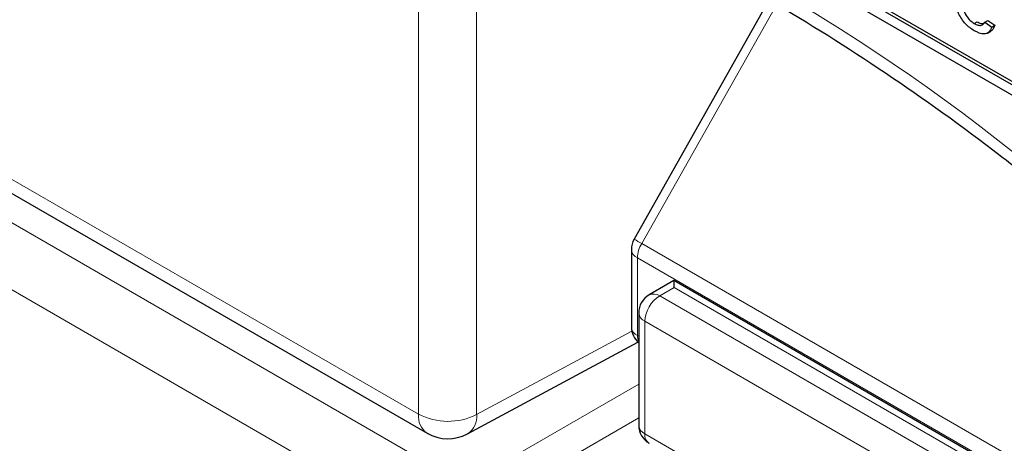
# Paper-space layout 'Blatt4' of a CAD drawing. Header units: millimetres. Extents: x 5 to 418, y 2 to 292.
# Tile 8 of 77: x 86 to 98, y 151 to 156. Entities that reach past the tile are written whole.
import ezdxf

# ---------------------------------------------------------------- set-up
doc = ezdxf.new("R2010")
doc.units = ezdxf.units.MM

psp = doc.layouts.new('Blatt4')

# ---------------------------------------------------------------- linework, layer by layer
at = {"color": 7, "linetype": 'Continuous', "lineweight": 25}
for p, q in [((85.914, 161.872), (103.592, 151.667)), ((90.439, 159.382), (103.592, 151.79)), ((90.475, 159.403), (103.627, 151.81)), ((94.966, 156.118), (93.33, 153.216)), ((97.436, 155.821), (97.471, 155.842)), ((97.564, 155.837), (97.599, 155.858)), ((97.564, 155.837), (97.648, 155.778)), ((97.599, 155.858), (97.684, 155.799)), ((97.594, 155.704), (97.634, 155.727)), ((97.648, 155.778), (97.684, 155.799)), ((84.102, 154.76), (90.832, 150.875)), ((93.298, 153.094), (93.298, 152.157)), ((93.81, 152.717), (93.511, 152.544)), ((97.784, 150.422), (93.81, 152.717)), ((93.386, 152.328), (93.386, 150.97)), ((91.319, 150.868), (93.377, 151.974))]:
    psp.add_line(p, q, dxfattribs=at)
at = {"color": 7, "linetype": 'Continuous', "lineweight": 18}
for p, q in [((90.728, 151.104), (90.728, 157.524)), ((91.429, 157.52), (91.429, 151.1)), ((95.059, 156.067), (93.423, 153.166)), ((83.998, 154.989), (90.728, 151.104)), ((84.346, 154.264), (91.287, 150.257)), ((90.763, 149.75), (83.999, 153.655)), ((93.423, 153.166), (98.701, 150.118)), ((93.371, 152.992), (98.701, 149.914)), ((93.371, 152.992), (93.371, 152.055)), ((93.813, 152.634), (93.639, 152.534)), ((97.537, 150.484), (93.813, 152.634)), ((93.639, 152.534), (97.357, 150.387)), ((97.178, 150.079), (93.459, 152.226)), ((93.459, 152.226), (93.459, 150.868)), ((91.429, 151.1), (93.303, 152.108)), ((93.371, 152.055), (93.386, 152.047)), ((91.287, 150.257), (93.386, 151.469)), ((93.386, 151.06), (91.464, 149.951)), ((93.459, 150.868), (97.178, 148.721))]:
    psp.add_line(p, q, dxfattribs=at)
for centre, radius, start, end in [((83.001, 135.563), 23.917, 50.3038, 69.7016), ((92.252, 151.131), 2.347, 60.083, 62.6628), ((93.417, 153.102), 0.12, 184.1359, 247.1835), ((93.731, 152.979), 0.361, 148.8566, 178.0422), ((93.842, 152.209), 0.383, 121.9791, 177.4433), ((93.566, 152.426), 0.13, 55.6469, 114.8658), ((93.509, 152.339), 0.123, 185.0923, 246.2271), ((93.417, 152.166), 0.12, 184.1359, 247.1835), ((93.531, 152.05), 0.16, 177.9563, 205.2126), ((90.967, 151.074), 0.24, 172.8251, 235.8638), ((91.082, 151.788), 0.77, 242.6567, 296.7662), ((91.18, 151.076), 0.251, 303.6475, 5.5385), ((93.509, 150.981), 0.123, 185.0923, 246.2271), ((93.584, 150.855), 0.126, 174.3618, 234.326)]:
    psp.add_arc(centre, radius, start, end, dxfattribs=at)
at = {"color": 7, "linetype": 'Continuous', "lineweight": 25}
for centre, radius, start, end in [((93.548, 153.094), 0.25, 150.5774, 180), ((93.636, 152.328), 0.25, 119.9972, 180), ((93.548, 152.157), 0.25, 180, 229.7258), ((93.636, 150.97), 0.25, 180, 240.0027), ((91.082, 151.308), 0.5, 240.0027, 298.2656)]:
    psp.add_arc(centre, radius, start, end, dxfattribs=at)
psp.add_ellipse((93.81, 152.428), major_axis=(0, 0.289), ratio=0.015248, start_param=5.50652, end_param=6.274383, dxfattribs=at)
for points, knots in [([(91.487, 157.728), (91.725, 157.641), (92.416, 157.389), (93.578, 156.867), (94.97, 156.122), (96.364, 155.245), (97.48, 154.445), (98.128, 153.932), (98.318, 153.781)], [0, 0, 0, 0, 0.106109, 0.308603, 0.511101, 0.713584, 0.916095, 1, 1, 1, 1]), ([(97.435, 155.733), (97.398, 155.757), (97.326, 155.807), (97.245, 155.933), (97.208, 156.054), (97.205, 156.121), (97.203, 156.155)], [0, 0, 0, 0, 0.279954, 0.558667, 0.779005, 1, 1, 1, 1]), ([(97.289, 156.085), (97.292, 156.058), (97.297, 156.004), (97.333, 155.921), (97.383, 155.857), (97.419, 155.833), (97.436, 155.821)], [0, 0, 0, 0, 0.28063, 0.559698, 0.779664, 1, 1, 1, 1]), ([(97.436, 155.821), (97.451, 155.814), (97.481, 155.799), (97.531, 155.794), (97.552, 155.821), (97.564, 155.837)], [0, 0, 0, 0, 0.281283, 0.561901, 1, 1, 1, 1]), ([(97.471, 155.842), (97.487, 155.834), (97.512, 155.82), (97.535, 155.82), (97.545, 155.82)], [0, 0, 0, 0, 0.580829, 1, 1, 1, 1]), ([(97.648, 155.778), (97.639, 155.756), (97.619, 155.711), (97.544, 155.682), (97.476, 155.713), (97.435, 155.733)], [0, 0, 0, 0, 0.280622, 0.560838, 1, 1, 1, 1]), ([(97.684, 155.799), (97.675, 155.774), (97.665, 155.742), (97.638, 155.733), (97.632, 155.731)], [0, 0, 0, 0, 0.776006, 1, 1, 1, 1])]:
    psp.add_open_spline(points, degree=3, knots=knots, dxfattribs=at)

doc.saveas('drawing.dxf')
